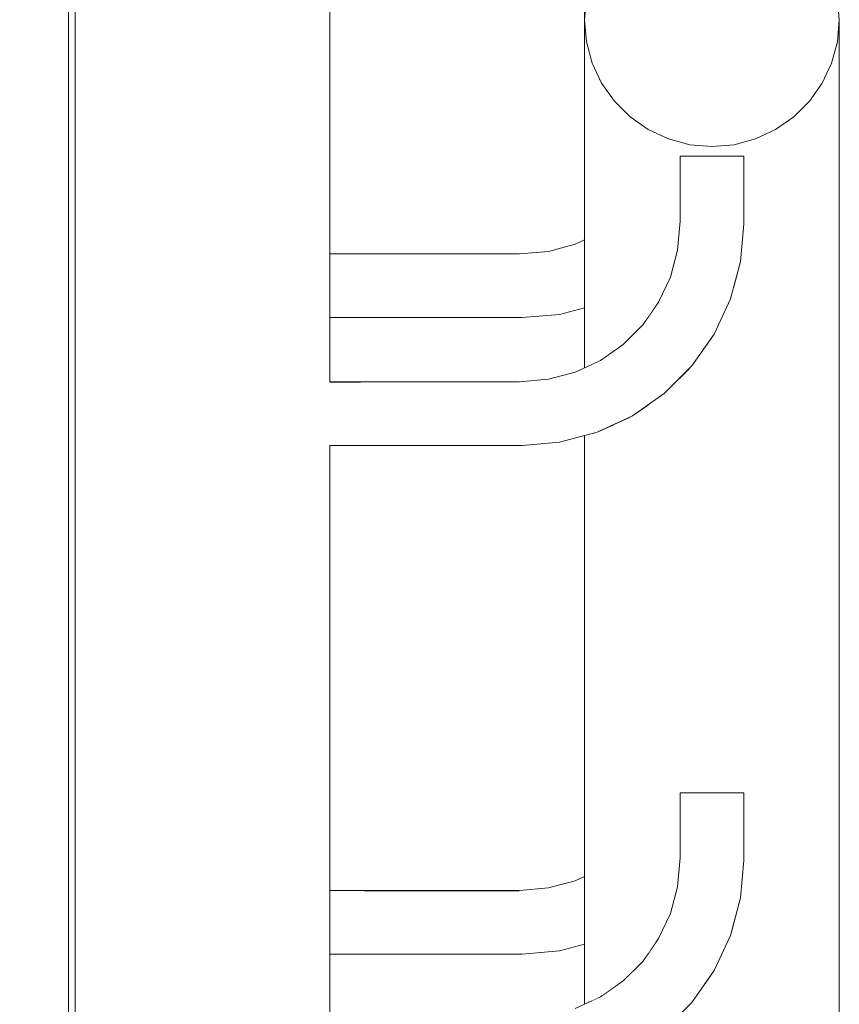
# Model space of a CAD drawing. Header units: millimetres. Extents: x 0 to 650, y -1 to 707.
# Tile 76 of 256: x 440.16 to 441.45, y 341.36 to 342.91. Entities that reach past the tile are written whole.
import ezdxf
from ezdxf.xclip import XClip

# ---------------------------------------------------------------- set-up
doc = ezdxf.new("R2010")
doc.units = ezdxf.units.MM
doc.header["$MEASUREMENT"] = 0
doc.header["$XCLIPFRAME"] = 0
doc.linetypes.add('Wipeout_Contour', pattern=[1000, 0, -1000])
doc.layers.add('Parede.ARQ', color=7, linetype='Continuous')

# ---------------------------------------------------------------- blocks, each defined once
blk = doc.blocks.new('Desenho_2_2', base_point=(960.5741, 336.178))
at = {"layer": 'Parede.ARQ', "color": 8, "linetype": 'Continuous', "lineweight": 0}
blk.add_line((441.033, 342.5553), (440.991, 342.544), dxfattribs=at)
at = {"color": 254, "linetype": 'Wipeout_Contour', "lineweight": 0, "ltscale": 2241.813882}
blk.add_wipeout([(440.0476, 357.548), (440.0476, 336.1874), (440.2376, 336.1874), (440.2376, 357.548)], dxfattribs=at).dxf.layer = 'Parede.ARQ'
at = {"color": 254, "linetype": 'Wipeout_Contour', "lineweight": 0, "ltscale": 2235.433507}
blk.add_wipeout([(440.2492, 346.3733), (440.2476, 346.3899), (440.2476, 336.1874), (440.2506, 346.358)], dxfattribs=at).dxf.layer = 'Parede.ARQ'
at = {"color": 254, "linetype": 'Wipeout_Contour', "lineweight": 0, "ltscale": 1676.611216}
blk.add_wipeout([(441.2006, 342.6934), (441.2006, 342.5913), (441.2043, 342.6934)], dxfattribs=at).dxf.layer = 'Parede.ARQ'
at = {"color": 254, "linetype": 'Wipeout_Contour', "lineweight": 0, "ltscale": 15611.92888}
blk.add_wipeout([(441.2823, 340.4914), (441.2823, 339.6946), (441.2976, 339.6946), (441.2976, 339.5882), (441.2925, 339.5296), (441.2823, 339.4918), (441.2823, 338.695), (441.2976, 338.695), (441.2976, 338.5886), (441.2925, 338.53), (441.2823, 338.4922), (441.2823, 337.697), (441.316, 337.706), (441.316, 342.704), (441.2823, 342.695), (441.2976, 342.6934), (441.2976, 342.587), (441.2925, 342.5284), (441.2823, 342.4906), (441.2823, 341.6938), (441.2976, 341.6938), (441.2976, 341.5874), (441.2925, 341.5288), (441.2823, 341.491), (441.2823, 340.6942), (441.2976, 340.6942), (441.2976, 340.5878), (441.2925, 340.5292)], dxfattribs=at).dxf.layer = 'Parede.ARQ'
at = {"color": 254, "linetype": 'Wipeout_Contour', "lineweight": 0, "ltscale": 1674.591748}
blk.add_wipeout([(440.9495, 342.4467), (440.6476, 342.4467), (440.9496, 342.443)], dxfattribs=at).dxf.layer = 'Parede.ARQ'
at = {"color": 254, "linetype": 'Wipeout_Contour', "lineweight": 0, "ltscale": 1674.87287}
blk.add_wipeout([(441.074, 342.3703), (441.0341, 342.3516), (441.0759, 342.3671)], dxfattribs=at).dxf.layer = 'Parede.ARQ'
at = {"color": 254, "linetype": 'Wipeout_Contour', "lineweight": 0, "ltscale": 1674.248868}
blk.add_wipeout([(440.6407, 342.2979), (440.9472, 342.2979), (440.6413, 342.3063)], dxfattribs=at).dxf.layer = 'Parede.ARQ'
at = {"color": 254, "linetype": 'Wipeout_Contour', "lineweight": 0, "ltscale": 1673.183201}
blk.add_wipeout([(441.0341, 341.5528), (440.9915, 341.5414), (441.0353, 341.5494)], dxfattribs=at).dxf.layer = 'Parede.ARQ'
at = {"color": 254, "linetype": 'Wipeout_Contour', "lineweight": 0, "ltscale": 1672.893219}
blk.add_wipeout([(441.0472, 341.5167), (440.9982, 341.5036), (441.0476, 341.5078)], dxfattribs=at).dxf.layer = 'Parede.ARQ'
at = {"color": 254, "linetype": 'Wipeout_Contour', "lineweight": 0, "ltscale": 1672.998873}
blk.add_wipeout([(441.0476, 341.463), (441.0072, 341.4522), (441.0476, 341.4592)], dxfattribs=at).dxf.layer = 'Parede.ARQ'
at = {"color": 254, "linetype": 'Wipeout_Contour', "lineweight": 0, "ltscale": 2789.07541}
blk.add_wipeout([(441.2129, 341.3615), (441.2129, 340.6942), (441.2476, 340.6942), (441.2476, 341.4098), (441.2159, 341.3645)], dxfattribs=at).dxf.layer = 'Parede.ARQ'
at = {"color": 254, "linetype": 'Wipeout_Contour', "lineweight": 0, "ltscale": 1673.18838}
blk.add_wipeout([(441.1348, 341.3665), (441.0932, 341.3374), (441.1404, 341.3598)], dxfattribs=at).dxf.layer = 'Parede.ARQ'
at = {"layer": 'Parede.ARQ', "color": 7, "linetype": 'Continuous', "lineweight": 0}
blk.add_line((440.2376, 357.548), (440.2376, 336.1874), dxfattribs=at)
at = {"layer": 'Parede.ARQ', "color": 8, "linetype": 'Continuous', "lineweight": 0}
for p, q in [((441.2946, 341.6938), (441.2909, 341.6938)), ((441.2968, 341.6938), (441.2946, 341.6938)), ((441.2976, 341.6938), (441.2968, 341.6938)), ((441.2976, 341.6938), (441.2976, 341.5874)), ((441.2976, 341.5874), (441.2925, 341.5288)), ((441.0476, 341.5625), (441.033, 341.5557)), ((441.2159, 341.3645), (441.1727, 341.3214))]:
    blk.add_line(p, q, dxfattribs=at)
at = {"color": 254, "linetype": 'Wipeout_Contour', "lineweight": 0, "ltscale": 1676.288286}
blk.add_wipeout([(441.0506, 342.8567), (441.0476, 342.8913), (441.0476, 342.3613)], dxfattribs=at).dxf.layer = 'Parede.ARQ'
at = {"color": 254, "linetype": 'Wipeout_Contour', "lineweight": 0, "ltscale": 2228.976982}
blk.add_wipeout([(441.316, 342.704), (441.316, 337.706), (441.3476, 337.7207), (441.3476, 342.7187)], dxfattribs=at).dxf.layer = 'Parede.ARQ'
at = {"color": 254, "linetype": 'Wipeout_Contour', "lineweight": 0, "ltscale": 1676.822713}
blk.add_wipeout([(441.2909, 342.6934), (441.2909, 342.5873), (441.2946, 342.6934)], dxfattribs=at).dxf.layer = 'Parede.ARQ'
at = {"color": 254, "linetype": 'Wipeout_Contour', "lineweight": 0, "ltscale": 1676.040319}
blk.add_wipeout([(441.2006, 342.5913), (441.1966, 342.5453), (441.2043, 342.5911)], dxfattribs=at).dxf.layer = 'Parede.ARQ'
at = {"color": 254, "linetype": 'Wipeout_Contour', "lineweight": 0, "ltscale": 1674.599995}
blk.add_wipeout([(440.9493, 342.4517), (440.6476, 342.4517), (440.9495, 342.4467)], dxfattribs=at).dxf.layer = 'Parede.ARQ'
at = {"color": 254, "linetype": 'Wipeout_Contour', "lineweight": 0, "ltscale": 1674.652088}
blk.add_wipeout([(441.0341, 342.3516), (440.9915, 342.3402), (441.0353, 342.3482)], dxfattribs=at).dxf.layer = 'Parede.ARQ'
at = {"color": 254, "linetype": 'Wipeout_Contour', "lineweight": 0, "ltscale": 1674.264006}
blk.add_wipeout([(440.6413, 342.3063), (440.9469, 342.3063), (440.6423, 342.3142)], dxfattribs=at).dxf.layer = 'Parede.ARQ'
at = {"color": 254, "linetype": 'Wipeout_Contour', "lineweight": 0, "ltscale": 1672.682401}
blk.add_wipeout([(440.9915, 341.5414), (440.9455, 341.5374), (440.9921, 341.5378)], dxfattribs=at).dxf.layer = 'Parede.ARQ'
at = {"color": 254, "linetype": 'Wipeout_Contour', "lineweight": 0, "ltscale": 2788.719489}
blk.add_wipeout([(441.2476, 340.6942), (441.2823, 340.6942), (441.2823, 341.491), (441.2767, 341.4698), (441.2509, 341.4145)], dxfattribs=at).dxf.layer = 'Parede.ARQ'
at = {"color": 254, "linetype": 'Wipeout_Contour', "lineweight": 0, "ltscale": 1672.656903}
blk.add_wipeout([(441.0072, 341.4522), (440.9495, 341.4471), (441.0079, 341.4485)], dxfattribs=at).dxf.layer = 'Parede.ARQ'
at = {"color": 254, "linetype": 'Wipeout_Contour', "lineweight": 0, "ltscale": 1673.191346}
blk.add_wipeout([(441.1243, 341.379), (441.0851, 341.3515), (441.1294, 341.373)], dxfattribs=at).dxf.layer = 'Parede.ARQ'
at = {"layer": 'Parede.ARQ', "color": 8, "linetype": 'Continuous', "lineweight": 0}
for p, q in [((441.033, 341.5557), (440.991, 341.5444)), ((441.2925, 341.5288), (441.2767, 341.4698)), ((441.2767, 341.4698), (441.2509, 341.4145)), ((441.0476, 341.456), (441.0084, 341.4455)), ((441.2509, 341.4145), (441.2159, 341.3645))]:
    blk.add_line(p, q, dxfattribs=at)
at = {"color": 254, "linetype": 'Wipeout_Contour', "lineweight": 0, "ltscale": 1676.257654}
blk.add_wipeout([(441.0506, 342.3627), (441.0597, 342.8231), (441.0506, 342.8567)], dxfattribs=at).dxf.layer = 'Parede.ARQ'
at = {"color": 254, "linetype": 'Wipeout_Contour', "lineweight": 0, "ltscale": 2229.114527}
blk.add_wipeout([(441.3476, 337.7207), (441.3762, 337.7406), (441.3762, 342.7386), (441.3476, 342.7187)], dxfattribs=at).dxf.layer = 'Parede.ARQ'
at = {"color": 254, "linetype": 'Wipeout_Contour', "lineweight": 0, "ltscale": 1676.194763}
blk.add_wipeout([(441.2909, 342.5873), (441.2858, 342.5296), (441.2946, 342.5872)], dxfattribs=at).dxf.layer = 'Parede.ARQ'
at = {"color": 254, "linetype": 'Wipeout_Contour', "lineweight": 0, "ltscale": 1675.748631}
blk.add_wipeout([(441.1966, 342.5453), (441.1852, 342.5027), (441.2002, 342.5447)], dxfattribs=at).dxf.layer = 'Parede.ARQ'
at = {"color": 254, "linetype": 'Wipeout_Contour', "lineweight": 0, "ltscale": 1674.610377}
blk.add_wipeout([(440.949, 342.4579), (440.6476, 342.4579), (440.9493, 342.4517)], dxfattribs=at).dxf.layer = 'Parede.ARQ'
at = {"color": 254, "linetype": 'Wipeout_Contour', "lineweight": 0, "ltscale": 1674.150829}
blk.add_wipeout([(440.9915, 342.3402), (440.9455, 342.3362), (440.9921, 342.3366)], dxfattribs=at).dxf.layer = 'Parede.ARQ'
at = {"color": 254, "linetype": 'Wipeout_Contour', "lineweight": 0, "ltscale": 1674.278709}
blk.add_wipeout([(440.6423, 342.3142), (440.9465, 342.3142), (440.6436, 342.3214)], dxfattribs=at).dxf.layer = 'Parede.ARQ'
at = {"color": 254, "linetype": 'Wipeout_Contour', "lineweight": 0, "ltscale": 1672.746956}
blk.add_wipeout([(440.9496, 341.4434), (440.6476, 341.4434), (440.9497, 341.4412)], dxfattribs=at).dxf.layer = 'Parede.ARQ'
at = {"color": 254, "linetype": 'Wipeout_Contour', "lineweight": 0, "ltscale": 1673.201633}
blk.add_wipeout([(441.1157, 341.3893), (441.0784, 341.3631), (441.1197, 341.3845)], dxfattribs=at).dxf.layer = 'Parede.ARQ'
at = {"layer": 'Parede.ARQ', "color": 8, "linetype": 'Continuous', "lineweight": 0}
for p, q in [((441.0476, 342.5621), (441.033, 342.5553)), ((441.033, 342.3545), (440.991, 342.3432))]:
    blk.add_line(p, q, dxfattribs=at)
at = {"color": 254, "linetype": 'Wipeout_Contour', "lineweight": 0, "ltscale": 2234.011863}
blk.add_wipeout([(441.0597, 342.3669), (441.0725, 342.3729), (441.0744, 342.7916), (441.0597, 342.8231)], dxfattribs=at).dxf.layer = 'Parede.ARQ'
at = {"color": 254, "linetype": 'Wipeout_Contour', "lineweight": 0, "ltscale": 2229.25314}
blk.add_wipeout([(441.3762, 342.7386), (441.3762, 337.7406), (441.4008, 337.7652), (441.4008, 342.7632)], dxfattribs=at).dxf.layer = 'Parede.ARQ'
at = {"color": 254, "linetype": 'Wipeout_Contour', "lineweight": 0, "ltscale": 1675.880163}
blk.add_wipeout([(441.2858, 342.5296), (441.2704, 342.4717), (441.2895, 342.5289)], dxfattribs=at).dxf.layer = 'Parede.ARQ'
at = {"color": 254, "linetype": 'Wipeout_Contour', "lineweight": 0, "ltscale": 1675.561578}
blk.add_wipeout([(441.1852, 342.5027), (441.1666, 342.4628), (441.1887, 342.5015)], dxfattribs=at).dxf.layer = 'Parede.ARQ'
at = {"color": 254, "linetype": 'Wipeout_Contour', "lineweight": 0, "ltscale": 1674.622577}
blk.add_wipeout([(440.9487, 342.465), (440.6476, 342.465), (440.949, 342.4579)], dxfattribs=at).dxf.layer = 'Parede.ARQ'
at = {"color": 254, "linetype": 'Wipeout_Contour', "lineweight": 0, "ltscale": 1674.836975}
blk.add_wipeout([(441.0476, 342.4626), (441.0072, 342.4518), (441.0476, 342.4588)], dxfattribs=at).dxf.layer = 'Parede.ARQ'
at = {"color": 254, "linetype": 'Wipeout_Contour', "lineweight": 0, "ltscale": 1674.293376}
blk.add_wipeout([(440.6436, 342.3214), (440.9462, 342.3214), (440.6448, 342.3275)], dxfattribs=at).dxf.layer = 'Parede.ARQ'
at = {"color": 254, "linetype": 'Wipeout_Contour', "lineweight": 0, "ltscale": 1672.761042}
blk.add_wipeout([(440.9493, 341.4521), (440.6476, 341.4521), (440.9495, 341.4471)], dxfattribs=at).dxf.layer = 'Parede.ARQ'
at = {"color": 254, "linetype": 'Wipeout_Contour', "lineweight": 0, "ltscale": 1673.208995}
blk.add_wipeout([(441.1125, 341.3931), (441.0759, 341.3675), (441.1157, 341.3893)], dxfattribs=at).dxf.layer = 'Parede.ARQ'
at = {"layer": 'Parede.ARQ', "color": 8, "linetype": 'Continuous', "lineweight": 0}
for p, q in [((441.2976, 342.587), (441.2925, 342.5284)), ((441.0084, 342.4451), (440.9498, 342.44))]:
    blk.add_line(p, q, dxfattribs=at)
at = {"color": 254, "linetype": 'Wipeout_Contour', "lineweight": 0, "ltscale": 2234.545326}
blk.add_wipeout([(441.0597, 342.8397), (441.0506, 342.8733), (441.0506, 342.8567), (441.0597, 342.8231)], dxfattribs=at).dxf.layer = 'Parede.ARQ'
at = {"color": 254, "linetype": 'Wipeout_Contour', "lineweight": 0, "ltscale": 2233.957003}
blk.add_wipeout([(441.0944, 342.7632), (441.0744, 342.7916), (441.0744, 342.3742), (441.0944, 342.3882)], dxfattribs=at).dxf.layer = 'Parede.ARQ'
at = {"color": 254, "linetype": 'Wipeout_Contour', "lineweight": 0, "ltscale": 2229.388611}
blk.add_wipeout([(441.4008, 342.7632), (441.4008, 337.7652), (441.4208, 337.7936), (441.4208, 342.7916)], dxfattribs=at).dxf.layer = 'Parede.ARQ'
at = {"color": 254, "linetype": 'Wipeout_Contour', "lineweight": 0, "ltscale": 1674.636226}
blk.add_wipeout([(440.9483, 342.4729), (440.6476, 342.4729), (440.9487, 342.465)], dxfattribs=at).dxf.layer = 'Parede.ARQ'
at = {"color": 254, "linetype": 'Wipeout_Contour', "lineweight": 0, "ltscale": 1674.773721}
blk.add_wipeout([(441.0476, 342.4678), (441.0064, 342.4567), (441.0476, 342.4626)], dxfattribs=at).dxf.layer = 'Parede.ARQ'
at = {"color": 254, "linetype": 'Wipeout_Contour', "lineweight": 0, "ltscale": 1675.393122}
blk.add_wipeout([(441.1666, 342.4628), (441.1413, 342.4267), (441.1698, 342.461)], dxfattribs=at).dxf.layer = 'Parede.ARQ'
at = {"color": 254, "linetype": 'Wipeout_Contour', "lineweight": 0, "ltscale": 1675.668587}
blk.add_wipeout([(441.2704, 342.4717), (441.245, 342.4175), (441.2738, 342.4705)], dxfattribs=at).dxf.layer = 'Parede.ARQ'
at = {"color": 254, "linetype": 'Wipeout_Contour', "lineweight": 0, "ltscale": 1674.306666}
blk.add_wipeout([(440.6448, 342.3275), (440.9459, 342.3275), (440.6454, 342.3325)], dxfattribs=at).dxf.layer = 'Parede.ARQ'
at = {"color": 254, "linetype": 'Wipeout_Contour', "lineweight": 0, "ltscale": 1672.771404}
blk.add_wipeout([(440.949, 341.4583), (440.6476, 341.4583), (440.9493, 341.4521)], dxfattribs=at).dxf.layer = 'Parede.ARQ'
at = {"layer": 'Parede.ARQ', "color": 8, "linetype": 'Continuous', "lineweight": 0}
for p, q in [((441.0725, 342.3729), (441.033, 342.3545)), ((441.0084, 341.4455), (440.9498, 341.4404))]:
    blk.add_line(p, q, dxfattribs=at)
at = {"color": 254, "linetype": 'Wipeout_Contour', "lineweight": 0, "ltscale": 2234.503009}
blk.add_wipeout([(441.0597, 342.8397), (441.0597, 342.8231), (441.0744, 342.7916), (441.0744, 342.8082)], dxfattribs=at).dxf.layer = 'Parede.ARQ'
at = {"color": 254, "linetype": 'Wipeout_Contour', "lineweight": 0, "ltscale": 2229.516825}
blk.add_wipeout([(441.4208, 342.7916), (441.4208, 337.7936), (441.4355, 337.8251), (441.4355, 342.8231)], dxfattribs=at).dxf.layer = 'Parede.ARQ'
at = {"color": 254, "linetype": 'Wipeout_Contour', "lineweight": 0, "ltscale": 1674.650907}
blk.add_wipeout([(440.948, 342.4813), (440.6476, 342.4813), (440.9483, 342.4729)], dxfattribs=at).dxf.layer = 'Parede.ARQ'
at = {"color": 254, "linetype": 'Wipeout_Contour', "lineweight": 0, "ltscale": 1674.725762}
blk.add_wipeout([(441.0476, 342.4741), (441.0053, 342.4628), (441.0476, 342.4678)], dxfattribs=at).dxf.layer = 'Parede.ARQ'
at = {"color": 254, "linetype": 'Wipeout_Contour', "lineweight": 0, "ltscale": 1675.226199}
blk.add_wipeout([(441.1413, 342.4267), (441.1101, 342.3955), (441.1441, 342.4243)], dxfattribs=at).dxf.layer = 'Parede.ARQ'
at = {"color": 254, "linetype": 'Wipeout_Contour', "lineweight": 0, "ltscale": 1675.467474}
blk.add_wipeout([(441.245, 342.4175), (441.2107, 342.3684), (441.2483, 342.4156)], dxfattribs=at).dxf.layer = 'Parede.ARQ'
at = {"color": 254, "linetype": 'Wipeout_Contour', "lineweight": 0, "ltscale": 1674.315743}
blk.add_wipeout([(440.6454, 342.3325), (440.9457, 342.3325), (440.6461, 342.3362)], dxfattribs=at).dxf.layer = 'Parede.ARQ'
at = {"color": 254, "linetype": 'Wipeout_Contour', "lineweight": 0, "ltscale": 1672.783581}
blk.add_wipeout([(440.9487, 341.4654), (440.6476, 341.4654), (440.949, 341.4583)], dxfattribs=at).dxf.layer = 'Parede.ARQ'
at = {"layer": 'Parede.ARQ', "color": 8, "linetype": 'Continuous', "lineweight": 0}
blk.add_line((441.0476, 342.4556), (441.0084, 342.4451), dxfattribs=at)
at = {"color": 254, "linetype": 'Wipeout_Contour', "lineweight": 0, "ltscale": 2229.633886}
blk.add_wipeout([(441.4355, 342.8231), (441.4355, 337.8251), (441.4446, 337.8587), (441.4446, 342.8567)], dxfattribs=at).dxf.layer = 'Parede.ARQ'
at = {"color": 254, "linetype": 'Wipeout_Contour', "lineweight": 0, "ltscale": 2792.095343}
blk.add_wipeout([(441.0944, 342.3882), (441.1082, 342.3979), (441.119, 342.4087), (441.119, 342.7386), (441.0944, 342.7632)], dxfattribs=at).dxf.layer = 'Parede.ARQ'
at = {"color": 254, "linetype": 'Wipeout_Contour', "lineweight": 0, "ltscale": 1674.666175}
blk.add_wipeout([(440.9476, 342.49), (440.6476, 342.49), (440.948, 342.4813)], dxfattribs=at).dxf.layer = 'Parede.ARQ'
at = {"color": 254, "linetype": 'Wipeout_Contour', "lineweight": 0, "ltscale": 1674.694258}
blk.add_wipeout([(441.0476, 342.4815), (441.0041, 342.4699), (441.0476, 342.4741)], dxfattribs=at).dxf.layer = 'Parede.ARQ'
at = {"color": 254, "linetype": 'Wipeout_Contour', "lineweight": 0, "ltscale": 1675.263909}
blk.add_wipeout([(441.2107, 342.3684), (441.1684, 342.3261), (441.2135, 342.3661)], dxfattribs=at).dxf.layer = 'Parede.ARQ'
at = {"color": 254, "linetype": 'Wipeout_Contour', "lineweight": 0, "ltscale": 1674.322519}
blk.add_wipeout([(440.6461, 342.3362), (440.9455, 342.3362), (440.6468, 342.3385)], dxfattribs=at).dxf.layer = 'Parede.ARQ'
at = {"color": 254, "linetype": 'Wipeout_Contour', "lineweight": 0, "ltscale": 1672.797203}
blk.add_wipeout([(440.9483, 341.4733), (440.6476, 341.4733), (440.9487, 341.4654)], dxfattribs=at).dxf.layer = 'Parede.ARQ'
at = {"layer": 'Parede.ARQ', "color": 8, "linetype": 'Continuous', "lineweight": 0}
for p, q in [((441.1082, 342.3979), (441.0725, 342.3729)), ((440.991, 342.3432), (440.9454, 342.3392))]:
    blk.add_line(p, q, dxfattribs=at)
at = {"color": 254, "linetype": 'Wipeout_Contour', "lineweight": 0, "ltscale": 2229.73624}
blk.add_wipeout([(441.4446, 342.8567), (441.4446, 337.8587), (441.4476, 337.8933), (441.4476, 342.8913)], dxfattribs=at).dxf.layer = 'Parede.ARQ'
at = {"color": 254, "linetype": 'Wipeout_Contour', "lineweight": 0, "ltscale": 2234.484291}
blk.add_wipeout([(441.0944, 342.7798), (441.0744, 342.8082), (441.0744, 342.7916), (441.0944, 342.7632)], dxfattribs=at).dxf.layer = 'Parede.ARQ'
at = {"color": 254, "linetype": 'Wipeout_Contour', "lineweight": 0, "ltscale": 2792.169013}
blk.add_wipeout([(441.1476, 342.7187), (441.119, 342.7386), (441.119, 342.4087), (441.139, 342.4286), (441.1476, 342.441)], dxfattribs=at).dxf.layer = 'Parede.ARQ'
at = {"color": 254, "linetype": 'Wipeout_Contour', "lineweight": 0, "ltscale": 1674.681567}
blk.add_wipeout([(440.9472, 342.4987), (440.6476, 342.4987), (440.9476, 342.49)], dxfattribs=at).dxf.layer = 'Parede.ARQ'
at = {"color": 254, "linetype": 'Wipeout_Contour', "lineweight": 0, "ltscale": 1674.679335}
blk.add_wipeout([(441.0476, 342.4897), (441.0027, 342.4777), (441.0476, 342.4815)], dxfattribs=at).dxf.layer = 'Parede.ARQ'
at = {"color": 254, "linetype": 'Wipeout_Contour', "lineweight": 0, "ltscale": 1675.05549}
blk.add_wipeout([(441.1684, 342.3261), (441.1193, 342.2918), (441.1708, 342.3233)], dxfattribs=at).dxf.layer = 'Parede.ARQ'
at = {"color": 254, "linetype": 'Wipeout_Contour', "lineweight": 0, "ltscale": 1672.811856}
blk.add_wipeout([(440.948, 341.4817), (440.6476, 341.4817), (440.9483, 341.4733)], dxfattribs=at).dxf.layer = 'Parede.ARQ'
at = {"layer": 'Parede.ARQ', "color": 8, "linetype": 'Continuous', "lineweight": 0}
blk.add_line((441.139, 342.4286), (441.1082, 342.3979), dxfattribs=at)
at = {"color": 254, "linetype": 'Wipeout_Contour', "lineweight": 0, "ltscale": 2234.489752}
blk.add_wipeout([(441.0944, 342.7798), (441.0944, 342.7632), (441.119, 342.7386), (441.119, 342.7552)], dxfattribs=at).dxf.layer = 'Parede.ARQ'
at = {"color": 254, "linetype": 'Wipeout_Contour', "lineweight": 0, "ltscale": 2792.564134}
blk.add_wipeout([(441.1792, 342.704), (441.1476, 342.7187), (441.1476, 342.441), (441.1639, 342.4643), (441.1792, 342.497)], dxfattribs=at).dxf.layer = 'Parede.ARQ'
at = {"color": 254, "linetype": 'Wipeout_Contour', "lineweight": 0, "ltscale": 1674.696614}
blk.add_wipeout([(440.9469, 342.5071), (440.6476, 342.5071), (440.9472, 342.4987)], dxfattribs=at).dxf.layer = 'Parede.ARQ'
at = {"color": 254, "linetype": 'Wipeout_Contour', "lineweight": 0, "ltscale": 1674.680277}
blk.add_wipeout([(441.0476, 342.4984), (441.0012, 342.486), (441.0476, 342.4897)], dxfattribs=at).dxf.layer = 'Parede.ARQ'
at = {"color": 254, "linetype": 'Wipeout_Contour', "lineweight": 0, "ltscale": 1675.033645}
blk.add_wipeout([(441.1515, 342.3463), (441.1062, 342.3145), (441.1566, 342.3402)], dxfattribs=at).dxf.layer = 'Parede.ARQ'
at = {"color": 254, "linetype": 'Wipeout_Contour', "lineweight": 0, "ltscale": 1674.839347}
blk.add_wipeout([(441.1193, 342.2918), (441.0651, 342.2665), (441.1212, 342.2886)], dxfattribs=at).dxf.layer = 'Parede.ARQ'
at = {"color": 254, "linetype": 'Wipeout_Contour', "lineweight": 0, "ltscale": 1672.827095}
blk.add_wipeout([(440.9476, 341.4904), (440.6476, 341.4904), (440.948, 341.4817)], dxfattribs=at).dxf.layer = 'Parede.ARQ'
at = {"layer": 'Parede.ARQ', "color": 8, "linetype": 'Continuous', "lineweight": 0}
blk.add_line((441.1639, 342.4643), (441.139, 342.4286), dxfattribs=at)
at = {"color": 254, "linetype": 'Wipeout_Contour', "lineweight": 0, "ltscale": 2234.519214}
blk.add_wipeout([(441.1476, 342.7353), (441.119, 342.7552), (441.119, 342.7386), (441.1476, 342.7187)], dxfattribs=at).dxf.layer = 'Parede.ARQ'
at = {"color": 254, "linetype": 'Wipeout_Contour', "lineweight": 0, "ltscale": 3910.928704}
blk.add_wipeout([(441.2129, 342.695), (441.1792, 342.704), (441.1792, 342.497), (441.1936, 342.5458), (441.1976, 342.5914), (441.1976, 342.6934), (441.2129, 342.6934)], dxfattribs=at).dxf.layer = 'Parede.ARQ'
at = {"color": 254, "linetype": 'Wipeout_Contour', "lineweight": 0, "ltscale": 1674.710858}
blk.add_wipeout([(440.9465, 342.515), (440.6476, 342.515), (440.9469, 342.5071)], dxfattribs=at).dxf.layer = 'Parede.ARQ'
at = {"color": 254, "linetype": 'Wipeout_Contour', "lineweight": 0, "ltscale": 1674.731133}
blk.add_wipeout([(441.0472, 342.5163), (440.9982, 342.5032), (441.0476, 342.5074)], dxfattribs=at).dxf.layer = 'Parede.ARQ'
at = {"color": 254, "linetype": 'Wipeout_Contour', "lineweight": 0, "ltscale": 1675.029761}
blk.add_wipeout([(441.146, 342.3527), (441.102, 342.3219), (441.1515, 342.3463)], dxfattribs=at).dxf.layer = 'Parede.ARQ'
at = {"color": 254, "linetype": 'Wipeout_Contour', "lineweight": 0, "ltscale": 1674.597726}
blk.add_wipeout([(441.0651, 342.2665), (441.0072, 342.251), (441.0663, 342.263)], dxfattribs=at).dxf.layer = 'Parede.ARQ'
at = {"color": 254, "linetype": 'Wipeout_Contour', "lineweight": 0, "ltscale": 1672.842457}
blk.add_wipeout([(440.9472, 341.4991), (440.6476, 341.4991), (440.9476, 341.4904)], dxfattribs=at).dxf.layer = 'Parede.ARQ'
at = {"layer": 'Parede.ARQ', "color": 8, "linetype": 'Continuous', "lineweight": 0}
for p, q in [((441.1976, 342.5914), (441.1936, 342.5458)), ((441.1936, 342.5458), (441.1823, 342.5038)), ((441.1823, 342.5038), (441.1639, 342.4643))]:
    blk.add_line(p, q, dxfattribs=at)
at = {"layer": 'Parede.ARQ', "color": 7, "linetype": 'Continuous', "lineweight": 0}
blk.add_line((441.0476, 341.3617), (441.0476, 342.2548), dxfattribs=at)
at = {"color": 254, "linetype": 'Wipeout_Contour', "lineweight": 0, "ltscale": 2234.571814}
blk.add_wipeout([(441.1792, 342.7206), (441.1476, 342.7353), (441.1476, 342.7187), (441.1792, 342.704)], dxfattribs=at).dxf.layer = 'Parede.ARQ'
at = {"color": 254, "linetype": 'Wipeout_Contour', "lineweight": 0, "ltscale": 1674.723868}
blk.add_wipeout([(440.9462, 342.5222), (440.6476, 342.5222), (440.9465, 342.515)], dxfattribs=at).dxf.layer = 'Parede.ARQ'
at = {"color": 254, "linetype": 'Wipeout_Contour', "lineweight": 0, "ltscale": 1675.027102}
blk.add_wipeout([(441.1404, 342.3594), (441.0976, 342.3294), (441.146, 342.3527)], dxfattribs=at).dxf.layer = 'Parede.ARQ'
at = {"color": 254, "linetype": 'Wipeout_Contour', "lineweight": 0, "ltscale": 1674.784036}
blk.add_wipeout([(441.1062, 342.3145), (441.0561, 342.2912), (441.1101, 342.3077)], dxfattribs=at).dxf.layer = 'Parede.ARQ'
at = {"color": 254, "linetype": 'Wipeout_Contour', "lineweight": 0, "ltscale": 2232.151056}
blk.add_wipeout([(441.0597, 342.2581), (441.0597, 341.3673), (441.0725, 341.3733), (441.0744, 342.2634)], dxfattribs=at).dxf.layer = 'Parede.ARQ'
at = {"color": 254, "linetype": 'Wipeout_Contour', "lineweight": 0, "ltscale": 1674.125233}
blk.add_wipeout([(441.0072, 342.251), (440.9495, 342.2459), (441.0079, 342.2473)], dxfattribs=at).dxf.layer = 'Parede.ARQ'
at = {"color": 254, "linetype": 'Wipeout_Contour', "lineweight": 0, "ltscale": 1672.857475}
blk.add_wipeout([(440.9469, 341.5075), (440.6476, 341.5075), (440.9472, 341.4991)], dxfattribs=at).dxf.layer = 'Parede.ARQ'
at = {"color": 254, "linetype": 'Wipeout_Contour', "lineweight": 0, "ltscale": 2234.645979}
blk.add_wipeout([(441.2129, 342.7116), (441.1792, 342.7206), (441.1792, 342.704), (441.2129, 342.695)], dxfattribs=at).dxf.layer = 'Parede.ARQ'
at = {"color": 254, "linetype": 'Wipeout_Contour', "lineweight": 0, "ltscale": 1674.735248}
blk.add_wipeout([(440.9459, 342.5283), (440.6476, 342.5283), (440.9462, 342.5222)], dxfattribs=at).dxf.layer = 'Parede.ARQ'
at = {"color": 254, "linetype": 'Wipeout_Contour', "lineweight": 0, "ltscale": 1674.248661}
blk.add_wipeout([(440.9487, 342.2642), (440.6423, 342.2642), (440.949, 342.2571)], dxfattribs=at).dxf.layer = 'Parede.ARQ'
at = {"color": 254, "linetype": 'Wipeout_Contour', "lineweight": 0, "ltscale": 2232.131561}
blk.add_wipeout([(441.0744, 341.3746), (441.0944, 341.3886), (441.0944, 342.2727), (441.0744, 342.2634)], dxfattribs=at).dxf.layer = 'Parede.ARQ'
at = {"color": 254, "linetype": 'Wipeout_Contour', "lineweight": 0, "ltscale": 1674.220342}
blk.add_wipeout([(440.9495, 342.2459), (440.6454, 342.2459), (440.9496, 342.2422)], dxfattribs=at).dxf.layer = 'Parede.ARQ'
at = {"color": 254, "linetype": 'Wipeout_Contour', "lineweight": 0, "ltscale": 1672.871691}
blk.add_wipeout([(440.9465, 341.5154), (440.6476, 341.5154), (440.9469, 341.5075)], dxfattribs=at).dxf.layer = 'Parede.ARQ'
at = {"layer": 'Parede.ARQ', "color": 8, "linetype": 'Continuous', "lineweight": 0}
for p, q in [((441.1984, 342.6934), (441.1976, 342.6934)), ((441.1976, 342.6934), (441.1976, 342.5914)), ((441.2006, 342.6934), (441.1984, 342.6934)), ((441.2043, 342.6934), (441.2006, 342.6934)), ((441.0674, 342.2601), (441.0084, 342.2443)), ((441.0084, 342.2443), (440.9498, 342.2392)), ((441.0725, 341.3733), (441.033, 341.3549))]:
    blk.add_line(p, q, dxfattribs=at)
at = {"color": 254, "linetype": 'Wipeout_Contour', "lineweight": 0, "ltscale": 2793.037439}
blk.add_wipeout([(441.2129, 342.7116), (441.2129, 342.695), (441.2316, 342.6934), (441.2476, 342.6934), (441.2476, 342.7086)], dxfattribs=at).dxf.layer = 'Parede.ARQ'
at = {"color": 254, "linetype": 'Wipeout_Contour', "lineweight": 0, "ltscale": 1674.744651}
blk.add_wipeout([(440.9457, 342.5333), (440.6476, 342.5333), (440.9459, 342.5283)], dxfattribs=at).dxf.layer = 'Parede.ARQ'
at = {"color": 254, "linetype": 'Wipeout_Contour', "lineweight": 0, "ltscale": 2789.682498}
blk.add_wipeout([(441.119, 342.2842), (441.0944, 342.2727), (441.0944, 341.3886), (441.1082, 341.3983), (441.119, 341.4091)], dxfattribs=at).dxf.layer = 'Parede.ARQ'
at = {"color": 254, "linetype": 'Wipeout_Contour', "lineweight": 0, "ltscale": 1674.261521}
blk.add_wipeout([(440.9483, 342.2721), (440.6413, 342.2721), (440.9487, 342.2642)], dxfattribs=at).dxf.layer = 'Parede.ARQ'
at = {"color": 254, "linetype": 'Wipeout_Contour', "lineweight": 0, "ltscale": 1672.884677}
blk.add_wipeout([(440.9462, 341.5226), (440.6476, 341.5226), (440.9465, 341.5154)], dxfattribs=at).dxf.layer = 'Parede.ARQ'
at = {"layer": 'Parede.ARQ', "color": 8, "linetype": 'Continuous', "lineweight": 0}
for p, q in [((441.2093, 342.6934), (441.2043, 342.6934)), ((441.2155, 342.6934), (441.2093, 342.6934)), ((441.2226, 342.6934), (441.2155, 342.6934)), ((441.2305, 342.6934), (441.2226, 342.6934)), ((441.2389, 342.6934), (441.2305, 342.6934)), ((441.1082, 341.3983), (441.0725, 341.3733))]:
    blk.add_line(p, q, dxfattribs=at)
at = {"color": 254, "linetype": 'Wipeout_Contour', "lineweight": 0, "ltscale": 2793.232738}
blk.add_wipeout([(441.2823, 342.7116), (441.2476, 342.7086), (441.2476, 342.6934), (441.2636, 342.6934), (441.2823, 342.695)], dxfattribs=at).dxf.layer = 'Parede.ARQ'
at = {"color": 254, "linetype": 'Wipeout_Contour', "lineweight": 0, "ltscale": 1674.751787}
blk.add_wipeout([(440.9455, 342.537), (440.6476, 342.537), (440.9457, 342.5333)], dxfattribs=at).dxf.layer = 'Parede.ARQ'
at = {"color": 254, "linetype": 'Wipeout_Contour', "lineweight": 0, "ltscale": 2789.665213}
blk.add_wipeout([(441.119, 341.4091), (441.139, 341.429), (441.1476, 341.4414), (441.1476, 342.3034), (441.1227, 342.2859)], dxfattribs=at).dxf.layer = 'Parede.ARQ'
at = {"color": 254, "linetype": 'Wipeout_Contour', "lineweight": 0, "ltscale": 1674.275716}
blk.add_wipeout([(440.948, 342.2805), (440.6407, 342.2805), (440.9483, 342.2721)], dxfattribs=at).dxf.layer = 'Parede.ARQ'
at = {"color": 254, "linetype": 'Wipeout_Contour', "lineweight": 0, "ltscale": 1672.896033}
blk.add_wipeout([(440.9459, 341.5287), (440.6476, 341.5287), (440.9462, 341.5226)], dxfattribs=at).dxf.layer = 'Parede.ARQ'
at = {"layer": 'Parede.ARQ', "color": 8, "linetype": 'Continuous', "lineweight": 0}
for p, q in [((441.2476, 342.6934), (441.2389, 342.6934)), ((441.2563, 342.6934), (441.2476, 342.6934)), ((441.2647, 342.6934), (441.2563, 342.6934)), ((441.2726, 342.6934), (441.2647, 342.6934)), ((440.991, 342.544), (440.9454, 342.54)), ((441.1227, 342.2859), (441.0674, 342.2601)), ((441.139, 341.429), (441.1082, 341.3983))]:
    blk.add_line(p, q, dxfattribs=at)
at = {"color": 254, "linetype": 'Wipeout_Contour', "lineweight": 0, "ltscale": 2234.972396}
blk.add_wipeout([(441.2823, 342.7116), (441.2823, 342.695), (441.316, 342.704), (441.316, 342.7206)], dxfattribs=at).dxf.layer = 'Parede.ARQ'
at = {"color": 254, "linetype": 'Wipeout_Contour', "lineweight": 0, "ltscale": 2790.136752}
blk.add_wipeout([(441.1476, 341.4414), (441.1639, 341.4647), (441.1792, 341.4974), (441.1792, 342.3275), (441.1476, 342.3034)], dxfattribs=at).dxf.layer = 'Parede.ARQ'
at = {"color": 254, "linetype": 'Wipeout_Contour', "lineweight": 0, "ltscale": 1672.905418}
blk.add_wipeout([(440.9457, 341.5337), (440.6476, 341.5337), (440.9459, 341.5287)], dxfattribs=at).dxf.layer = 'Parede.ARQ'
at = {"layer": 'Parede.ARQ', "color": 8, "linetype": 'Continuous', "lineweight": 0}
for p, q in [((441.2797, 342.6934), (441.2726, 342.6934)), ((441.2859, 342.6934), (441.2797, 342.6934)), ((441.2909, 342.6934), (441.2859, 342.6934)), ((441.2946, 342.6934), (441.2909, 342.6934)), ((441.2968, 342.6934), (441.2946, 342.6934)), ((441.2976, 342.6934), (441.2968, 342.6934)), ((441.2976, 342.6934), (441.2976, 342.587)), ((441.1639, 341.4647), (441.139, 341.429))]:
    blk.add_line(p, q, dxfattribs=at)
at = {"color": 254, "linetype": 'Wipeout_Contour', "lineweight": 0, "ltscale": 2235.104623}
blk.add_wipeout([(441.316, 342.7206), (441.316, 342.704), (441.3476, 342.7187), (441.3476, 342.7353)], dxfattribs=at).dxf.layer = 'Parede.ARQ'
at = {"color": 254, "linetype": 'Wipeout_Contour', "lineweight": 0, "ltscale": 3906.225821}
blk.add_wipeout([(441.2129, 342.3611), (441.1792, 342.3275), (441.1792, 341.4974), (441.1936, 341.5462), (441.1976, 341.5918), (441.1976, 341.6938), (441.2129, 341.6938)], dxfattribs=at).dxf.layer = 'Parede.ARQ'
at = {"color": 254, "linetype": 'Wipeout_Contour', "lineweight": 0, "ltscale": 1672.917197}
blk.add_wipeout([(440.9454, 341.5397), (440.6476, 341.5397), (440.9455, 341.5374)], dxfattribs=at).dxf.layer = 'Parede.ARQ'
at = {"layer": 'Parede.ARQ', "color": 8, "linetype": 'Continuous', "lineweight": 0}
for p, q in [((441.1727, 342.321), (441.1227, 342.2859)), ((441.1984, 341.6938), (441.1976, 341.6938)), ((441.1976, 341.6938), (441.1976, 341.5918)), ((441.2006, 341.6938), (441.1984, 341.6938)), ((441.2043, 341.6938), (441.2006, 341.6938)), ((441.1976, 341.5918), (441.1936, 341.5462)), ((440.991, 341.5444), (440.9454, 341.5404)), ((441.1936, 341.5462), (441.1823, 341.5042)), ((441.1823, 341.5042), (441.1639, 341.4647))]:
    blk.add_line(p, q, dxfattribs=at)
at = {"color": 254, "linetype": 'Wipeout_Contour', "lineweight": 0, "ltscale": 8378.548115}
blk.add_wipeout([(440.6355, 346.327), (440.6355, 336.1874), (440.6446, 342.2535), (440.6423, 342.2642), (440.6407, 342.2805), (440.6407, 342.2979), (440.6423, 342.3142), (440.6446, 342.3249), (440.6446, 344.4535), (440.6423, 344.4642), (440.6407, 344.4805), (440.6407, 344.4979), (440.6423, 344.5142), (440.6446, 344.5249), (440.6446, 346.358)], dxfattribs=at).dxf.layer = 'Parede.ARQ'
at = {"color": 254, "linetype": 'Wipeout_Contour', "lineweight": 0, "ltscale": 2235.242169}
blk.add_wipeout([(441.3762, 342.7552), (441.3476, 342.7353), (441.3476, 342.7187), (441.3762, 342.7386)], dxfattribs=at).dxf.layer = 'Parede.ARQ'
at = {"color": 254, "linetype": 'Wipeout_Contour', "lineweight": 0, "ltscale": 2233.012879}
blk.add_wipeout([(441.2129, 341.6938), (441.2476, 341.6938), (441.2476, 342.4094), (441.2159, 342.3641)], dxfattribs=at).dxf.layer = 'Parede.ARQ'
at = {"layer": 'Parede.ARQ', "color": 8, "linetype": 'Continuous', "lineweight": 0}
for p, q in [((441.2159, 342.3641), (441.1727, 342.321)), ((441.2093, 341.6938), (441.2043, 341.6938)), ((441.2155, 341.6938), (441.2093, 341.6938)), ((441.2226, 341.6938), (441.2155, 341.6938)), ((441.2305, 341.6938), (441.2226, 341.6938)), ((441.2389, 341.6938), (441.2305, 341.6938))]:
    blk.add_line(p, q, dxfattribs=at)
at = {"color": 254, "linetype": 'Wipeout_Contour', "lineweight": 0, "ltscale": 2229.324594}
blk.add_wipeout([(440.6208, 346.2979), (440.6208, 336.1874), (440.6355, 336.1874), (440.6355, 346.327)], dxfattribs=at).dxf.layer = 'Parede.ARQ'
at = {"color": 254, "linetype": 'Wipeout_Contour', "lineweight": 0, "ltscale": 2234.910347}
blk.add_wipeout([(440.6448, 344.4509), (440.6446, 342.3249), (440.6461, 342.3362), (440.6476, 344.4392)], dxfattribs=at).dxf.layer = 'Parede.ARQ'
at = {"color": 254, "linetype": 'Wipeout_Contour', "lineweight": 0, "ltscale": 2235.380854}
blk.add_wipeout([(441.3762, 342.7552), (441.3762, 342.7386), (441.4008, 342.7632), (441.4008, 342.7798)], dxfattribs=at).dxf.layer = 'Parede.ARQ'
at = {"color": 254, "linetype": 'Wipeout_Contour', "lineweight": 0, "ltscale": 2791.780067}
blk.add_wipeout([(441.2476, 341.6938), (441.2823, 341.6938), (441.2823, 342.4906), (441.2767, 342.4694), (441.2509, 342.4141)], dxfattribs=at).dxf.layer = 'Parede.ARQ'
at = {"color": 254, "linetype": 'Wipeout_Contour', "lineweight": 0, "ltscale": 2229.418127}
blk.add_wipeout([(440.6446, 342.2535), (440.6446, 336.1874), (440.6476, 342.2392), (440.6448, 342.2509)], dxfattribs=at).dxf.layer = 'Parede.ARQ'
at = {"layer": 'Parede.ARQ', "color": 7, "linetype": 'Continuous', "lineweight": 0}
for p, q in [((440.6476, 342.3392), (440.6476, 344.4392)), ((440.6476, 336.1874), (440.6476, 342.2392))]:
    blk.add_line(p, q, dxfattribs=at)
at = {"layer": 'Parede.ARQ', "color": 8, "linetype": 'Continuous', "lineweight": 0}
for p, q in [((440.9454, 342.54), (440.6476, 342.54)), ((441.2925, 342.5284), (441.2767, 342.4694)), ((441.2767, 342.4694), (441.2509, 342.4141)), ((440.9498, 342.44), (440.6476, 342.44)), ((441.2509, 342.4141), (441.2159, 342.3641)), ((440.9454, 342.3392), (440.6476, 342.3392)), ((440.9498, 342.2392), (440.6476, 342.2392)), ((441.2476, 341.6938), (441.2389, 341.6938)), ((441.2563, 341.6938), (441.2476, 341.6938)), ((441.2647, 341.6938), (441.2563, 341.6938)), ((441.2726, 341.6938), (441.2647, 341.6938)), ((441.2797, 341.6938), (441.2726, 341.6938)), ((441.2859, 341.6938), (441.2797, 341.6938)), ((441.2909, 341.6938), (441.2859, 341.6938)), ((440.9454, 341.5404), (440.6476, 341.5404)), ((440.9498, 341.4404), (440.6476, 341.4404))]:
    blk.add_line(p, q, dxfattribs=at)
at = {"color": 254, "linetype": 'Wipeout_Contour', "lineweight": 0, "ltscale": 2229.235658}
blk.add_wipeout([(440.6008, 336.1874), (440.6208, 336.1874), (440.6208, 346.2979), (440.6008, 346.2716)], dxfattribs=at).dxf.layer = 'Parede.ARQ'
at = {"color": 254, "linetype": 'Wipeout_Contour', "lineweight": 0, "ltscale": 2235.516468}
blk.add_wipeout([(441.4008, 342.7798), (441.4008, 342.7632), (441.4208, 342.7916), (441.4208, 342.8082)], dxfattribs=at).dxf.layer = 'Parede.ARQ'
at = {"color": 254, "linetype": 'Wipeout_Contour', "lineweight": 0, "ltscale": 2229.135036}
blk.add_wipeout([(440.5762, 336.1874), (440.6008, 336.1874), (440.6008, 346.2716), (440.5762, 346.2489)], dxfattribs=at).dxf.layer = 'Parede.ARQ'
at = {"color": 254, "linetype": 'Wipeout_Contour', "lineweight": 0, "ltscale": 2235.644893}
blk.add_wipeout([(441.4208, 342.8082), (441.4208, 342.7916), (441.4355, 342.8231), (441.4355, 342.8397)], dxfattribs=at).dxf.layer = 'Parede.ARQ'
at = {"color": 254, "linetype": 'Wipeout_Contour', "lineweight": 0, "ltscale": 2229.025791}
blk.add_wipeout([(440.5476, 336.1874), (440.5762, 336.1874), (440.5762, 346.2489), (440.5476, 346.2305)], dxfattribs=at).dxf.layer = 'Parede.ARQ'
at = {"color": 254, "linetype": 'Wipeout_Contour', "lineweight": 0, "ltscale": 2235.762232}
blk.add_wipeout([(441.4355, 342.8397), (441.4355, 342.8231), (441.4446, 342.8567), (441.4446, 342.8733)], dxfattribs=at).dxf.layer = 'Parede.ARQ'
at = {"color": 254, "linetype": 'Wipeout_Contour', "lineweight": 0, "ltscale": 2228.911229}
blk.add_wipeout([(440.516, 336.1874), (440.5476, 336.1874), (440.5476, 346.2305), (440.516, 346.217)], dxfattribs=at).dxf.layer = 'Parede.ARQ'
at = {"color": 254, "linetype": 'Wipeout_Contour', "lineweight": 0, "ltscale": 20117.701294}
blk.add_wipeout([(441.0476, 342.9079), (441.0506, 342.8733), (441.0597, 342.8397), (441.0744, 342.8082), (441.0944, 342.7798), (441.119, 342.7552), (441.1476, 342.7353), (441.1792, 342.7206), (441.2129, 342.7116), (441.2476, 342.7086), (441.2823, 342.7116), (441.316, 342.7206), (441.3476, 342.7353), (441.3762, 342.7552), (441.4008, 342.7798), (441.4208, 342.8082), (441.4355, 342.8397), (441.4446, 342.8733), (441.4476, 342.9079), (441.4446, 342.9425), (441.4355, 342.9761), (441.4208, 343.0076), (441.4008, 343.036), (441.3762, 343.0606), (441.3476, 343.0805), (441.316, 343.0952), (441.2823, 343.1042), (441.2476, 343.1072), (441.2129, 343.1042), (441.1792, 343.0952), (441.1476, 343.0805), (441.119, 343.0606), (441.0944, 343.036), (441.0744, 343.0076), (441.0597, 342.9761), (441.0506, 342.9425)], dxfattribs=at).dxf.layer = 'Parede.ARQ'
at = {"layer": 'Parede.ARQ', "color": 7, "linetype": 'Continuous', "lineweight": 0}
for p, q in [((441.0476, 342.9079), (441.0476, 343.4552)), ((441.0506, 342.9425), (441.0476, 342.9079)), ((441.4476, 342.9079), (441.4446, 342.9425)), ((441.0476, 342.9079), (441.0506, 342.8733)), ((441.0476, 342.8913), (441.0476, 342.9079)), ((441.4446, 342.8733), (441.4476, 342.9079)), ((441.4476, 342.8913), (441.4476, 342.9079)), ((441.0476, 342.3613), (441.0476, 342.8913)), ((441.4476, 337.8933), (441.4476, 342.8913)), ((441.0506, 342.8733), (441.0597, 342.8397)), ((441.4355, 342.8397), (441.4446, 342.8733)), ((441.0597, 342.8397), (441.0744, 342.8082)), ((441.4208, 342.8082), (441.4355, 342.8397)), ((441.0744, 342.8082), (441.0944, 342.7798)), ((441.4008, 342.7798), (441.4208, 342.8082)), ((441.0944, 342.7798), (441.119, 342.7552)), ((441.3762, 342.7552), (441.4008, 342.7798)), ((441.119, 342.7552), (441.1476, 342.7353)), ((441.3476, 342.7353), (441.3762, 342.7552)), ((441.1476, 342.7353), (441.1792, 342.7206)), ((441.316, 342.7206), (441.3476, 342.7353)), ((441.1792, 342.7206), (441.2129, 342.7116)), ((441.2129, 342.7116), (441.2476, 342.7086)), ((441.2476, 342.7086), (441.2823, 342.7116)), ((441.2823, 342.7116), (441.316, 342.7206))]:
    blk.add_line(p, q, dxfattribs=at)
at = {"color": 254, "linetype": 'Wipeout_Contour', "lineweight": 0, "ltscale": 2228.794844}
blk.add_wipeout([(440.4823, 336.1874), (440.516, 336.1874), (440.516, 346.217), (440.4823, 346.2087)], dxfattribs=at).dxf.layer = 'Parede.ARQ'
at = {"color": 254, "linetype": 'Wipeout_Contour', "lineweight": 0, "ltscale": 2228.680165}
blk.add_wipeout([(440.4823, 346.2087), (440.4476, 346.2059), (440.4476, 336.1874), (440.4823, 336.1874)], dxfattribs=at).dxf.layer = 'Parede.ARQ'
at = {"color": 254, "linetype": 'Wipeout_Contour', "lineweight": 0, "ltscale": 2228.570336}
blk.add_wipeout([(440.4129, 346.2087), (440.4129, 336.1874), (440.4476, 336.1874), (440.4476, 346.2059)], dxfattribs=at).dxf.layer = 'Parede.ARQ'
at = {"color": 254, "linetype": 'Wipeout_Contour', "lineweight": 0, "ltscale": 2228.468714}
blk.add_wipeout([(440.3792, 346.217), (440.3792, 336.1874), (440.4129, 336.1874), (440.4129, 346.2087)], dxfattribs=at).dxf.layer = 'Parede.ARQ'
at = {"color": 254, "linetype": 'Wipeout_Contour', "lineweight": 0, "ltscale": 2228.378703}
blk.add_wipeout([(440.3476, 346.2305), (440.3476, 336.1874), (440.3792, 336.1874), (440.3792, 346.217)], dxfattribs=at).dxf.layer = 'Parede.ARQ'
at = {"color": 254, "linetype": 'Wipeout_Contour', "lineweight": 0, "ltscale": 2228.303046}
blk.add_wipeout([(440.319, 336.1874), (440.3476, 336.1874), (440.3476, 346.2305), (440.319, 346.2489)], dxfattribs=at).dxf.layer = 'Parede.ARQ'
at = {"color": 254, "linetype": 'Wipeout_Contour', "lineweight": 0, "ltscale": 2228.244055}
blk.add_wipeout([(440.2944, 346.2716), (440.2944, 336.1874), (440.319, 336.1874), (440.319, 346.2489)], dxfattribs=at).dxf.layer = 'Parede.ARQ'
at = {"color": 254, "linetype": 'Wipeout_Contour', "lineweight": 0, "ltscale": 2228.203497}
blk.add_wipeout([(440.2744, 336.1874), (440.2944, 336.1874), (440.2944, 346.2716), (440.2744, 346.2979)], dxfattribs=at).dxf.layer = 'Parede.ARQ'
at = {"color": 254, "linetype": 'Wipeout_Contour', "lineweight": 0, "ltscale": 2228.182644}
blk.add_wipeout([(440.2744, 346.2979), (440.2597, 346.327), (440.2597, 336.1874), (440.2744, 336.1874)], dxfattribs=at).dxf.layer = 'Parede.ARQ'
at = {"color": 254, "linetype": 'Wipeout_Contour', "lineweight": 0, "ltscale": 1674.942032}
blk.add_wipeout([(440.2506, 336.1874), (440.2597, 346.327), (440.2506, 346.358)], dxfattribs=at).dxf.layer = 'Parede.ARQ'
at = {"layer": 'Parede.ARQ', "color": 7, "linetype": 'Continuous', "lineweight": 0}
blk.add_line((440.2476, 336.1874), (440.2476, 346.3906), dxfattribs=at)

msp = doc.modelspace()

# ---------------------------------------------------------------- block references
at = {"color": 7, "linetype": 'Continuous', "lineweight": 0}
ref = msp.add_blockref('Desenho_2_2', (960.5741, 336.178), dxfattribs=at)
XClip(ref).set_block_clipping_path([(351.923237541, 325.8360772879), (633.5139366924, 392.5007536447)])

doc.saveas('drawing.dxf')
